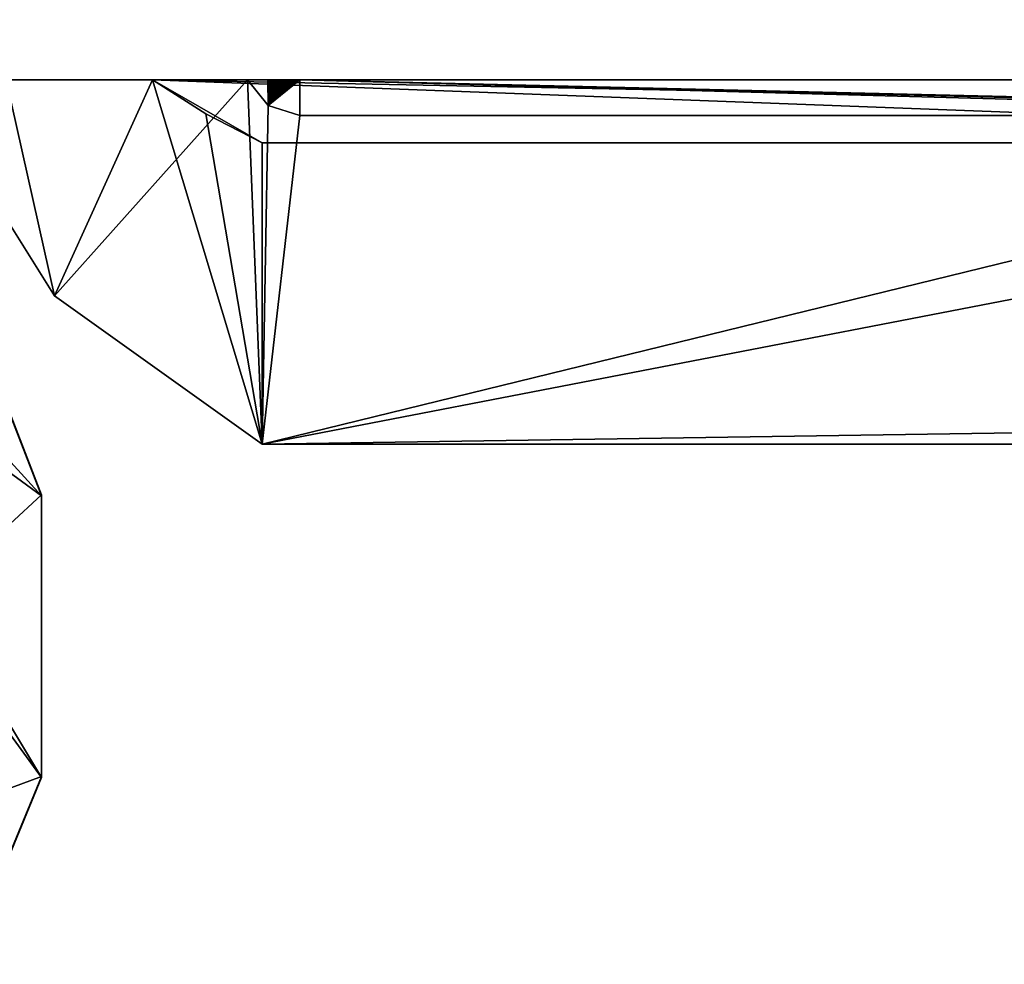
# Model space of a CAD drawing. Header units: millimetres. Extents: x -178 to 178, y -26 to 186.
# Tile 70 of 88: x 159.58 to 164.83, y -1.71 to 3.32. Entities that reach past the tile are written whole.
import ezdxf

# ---------------------------------------------------------------- set-up
doc = ezdxf.new("R2010")
doc.units = ezdxf.units.MM
doc.header["$LTSCALE"] = 52.148148
for name, color, linetype in [('691', 7, 'CONTINUOUS'), ('692', 7, 'CONTINUOUS'), ('720', 7, 'CONTINUOUS'), ('818', 7, 'CONTINUOUS'), ('820', 7, 'CONTINUOUS'), ('829', 7, 'CONTINUOUS'), ('830', 7, 'CONTINUOUS'), ('831', 7, 'CONTINUOUS'), ('986', 7, 'CONTINUOUS'), ('987', 7, 'CONTINUOUS'), ('988', 7, 'CONTINUOUS'), ('992', 7, 'CONTINUOUS'), ('993', 7, 'CONTINUOUS'), ('995', 7, 'CONTINUOUS')]:
    doc.layers.add(name, color=color, linetype=linetype)

msp = doc.modelspace()

# ---------------------------------------------------------------- linework, layer by layer
at = {"layer": '691', "linetype": 'Continuous'}
for points in [[(175.7, 3), (152.5997, 3), (155.2322, 3, -18.0506), (175.7, 3)], [(152.5997, 3, -447), (175.7, 3, -447), (160.7957, 3, -443.4218), (152.5997, 3, -447)], [(159.0472, 3, -443.4218), (152.5997, 3, -447), (160.7957, 3, -443.4218), (159.0472, 3, -443.4218)], [(157, 3, -17.3183), (175.7, 3), (155.2322, 3, -18.0506), (157, 3, -17.3183)], [(156, 3, -19.8183), (156, 3, -339.8214), (160.2906, 3, -48.3186), (156, 3, -19.8183)], [(160.2906, 3, -48.3186), (156, 3, -339.8214), (159.5108, 3, -235.2486), (160.2906, 3, -48.3186)], [(156.2929, 3, -19.1112), (156, 3, -19.8183), (172.4991, 3, -19.7752), (156.2929, 3, -19.1112)], [(156, 3, -19.8183), (172.5, 3, -19.8183), (172.4998, 3, -19.7968), (156, 3, -19.8183)], [(172.5, 3, -19.8183), (156, 3, -19.8183), (160.2906, 3, -48.3186), (172.5, 3, -19.8183)], [(172.4991, 3, -19.7752), (156, 3, -19.8183), (172.4998, 3, -19.7968), (172.4991, 3, -19.7752)], [(157.6975, 3, -18.8183), (156.2929, 3, -19.1112), (172.4991, 3, -19.7752), (157.6975, 3, -18.8183)], [(175.7, 3), (157, 3, -17.3183), (157.6974, 3, -17.3183), (175.7, 3)], [(157.6975, 3, -18.8183), (175.7, 3), (157.6974, 3, -17.3183), (157.6975, 3, -18.8183)], [(175.7, 3), (157.6975, 3, -18.8183), (172.4991, 3, -19.7752), (175.7, 3)], [(169.7594, 3, -48.3186), (172.5, 3, -19.8183), (160.2906, 3, -48.3186), (169.7594, 3, -48.3186)], [(160.7957, 3, -443.4218), (175.7, 3, -447), (170.9537, 3, -413.4216), (160.7957, 3, -443.4218)], [(160.8058, 3, -437.8176), (160.7957, 3, -443.4218), (170.9537, 3, -413.4216), (160.8058, 3, -437.8176)], [(160.8166, 3, -432.8867), (160.8058, 3, -437.8176), (170.9537, 3, -413.4216), (160.8166, 3, -432.8867)], [(160.8278, 3, -428.5481), (160.8166, 3, -432.8867), (170.9537, 3, -413.4216), (160.8278, 3, -428.5481)], [(160.8393, 3, -424.7275), (160.8278, 3, -428.5481), (170.9537, 3, -413.4216), (160.8393, 3, -424.7275)], [(160.8507, 3, -421.3629), (160.8393, 3, -424.7275), (170.9537, 3, -413.4216), (160.8507, 3, -421.3629)], [(160.862, 3, -418.3967), (160.8507, 3, -421.3629), (170.9537, 3, -413.4216), (160.862, 3, -418.3967)], [(160.8731, 3, -415.7813), (160.862, 3, -418.3967), (170.9537, 3, -413.4216), (160.8731, 3, -415.7813)], [(160.8839, 3, -413.4763), (160.8731, 3, -415.7813), (170.9537, 3, -413.4216), (160.8839, 3, -413.4763)], [(160.8944, 3, -411.4452), (160.8839, 3, -413.4763), (169.1658, 3, -413.4216), (160.8944, 3, -411.4452)], [(169.1658, 3, -413.4216), (160.8839, 3, -413.4763), (170.9537, 3, -413.4216), (169.1658, 3, -413.4216)], [(160.9044, 3, -409.6533), (160.8944, 3, -411.4452), (169.1515, 3, -410.6977), (160.9044, 3, -409.6533)], [(169.1515, 3, -410.6977), (160.8944, 3, -411.4452), (169.1658, 3, -413.4216), (169.1515, 3, -410.6977)], [(160.9141, 3, -408.0727), (160.9044, 3, -409.6533), (169.138, 3, -408.4026), (160.9141, 3, -408.0727)], [(169.138, 3, -408.4026), (160.9044, 3, -409.6533), (169.1515, 3, -410.6977), (169.138, 3, -408.4026)], [(160.9234, 3, -406.678), (160.9141, 3, -408.0727), (169.1251, 3, -406.4683), (160.9234, 3, -406.678)], [(169.1251, 3, -406.4683), (160.9141, 3, -408.0727), (169.138, 3, -408.4026), (169.1251, 3, -406.4683)], [(160.9323, 3, -405.449), (160.9234, 3, -406.678), (169.1251, 3, -406.4683), (160.9323, 3, -405.449)], [(160.9407, 3, -404.3644), (160.9323, 3, -405.449), (169.113, 3, -404.8368), (160.9407, 3, -404.3644)], [(169.113, 3, -404.8368), (160.9323, 3, -405.449), (169.1251, 3, -406.4683), (169.113, 3, -404.8368)], [(160.9488, 3, -403.4064), (160.9407, 3, -404.3644), (169.1017, 3, -403.4615), (160.9488, 3, -403.4064)], [(169.1017, 3, -403.4615), (160.9407, 3, -404.3644), (169.113, 3, -404.8368), (169.1017, 3, -403.4615)], [(160.9565, 3, -402.5607), (160.9488, 3, -403.4064), (169.091, 3, -402.3021), (160.9565, 3, -402.5607)], [(169.091, 3, -402.3021), (160.9488, 3, -403.4064), (169.1017, 3, -403.4615), (169.091, 3, -402.3021)], [(160.9638, 3, -401.8137), (160.9565, 3, -402.5607), (169.091, 3, -402.3021), (160.9638, 3, -401.8137)], [(160.9708, 3, -401.1541), (160.9638, 3, -401.8137), (169.081, 3, -401.3244), (160.9708, 3, -401.1541)], [(169.081, 3, -401.3244), (160.9638, 3, -401.8137), (169.091, 3, -402.3021), (169.081, 3, -401.3244)], [(160.9774, 3, -400.5717), (160.9708, 3, -401.1541), (169.0717, 3, -400.4998), (160.9774, 3, -400.5717)], [(169.0717, 3, -400.4998), (160.9708, 3, -401.1541), (169.081, 3, -401.3244), (169.0717, 3, -400.4998)], [(160.9837, 3, -400.0574), (160.9774, 3, -400.5717), (169.0717, 3, -400.4998), (160.9837, 3, -400.0574)], [(160.9897, 3, -399.6038), (160.9837, 3, -400.0574), (169.063, 3, -399.8041), (160.9897, 3, -399.6038)], [(169.063, 3, -399.8041), (160.9837, 3, -400.0574), (169.0717, 3, -400.4998), (169.063, 3, -399.8041)], [(160.9954, 3, -399.2037), (160.9897, 3, -399.6038), (169.0548, 3, -399.2172), (160.9954, 3, -399.2037)], [(169.0548, 3, -399.2172), (160.9897, 3, -399.6038), (169.063, 3, -399.8041), (169.0548, 3, -399.2172)], [(161.0008, 3, -398.85), (160.9954, 3, -399.2037), (169.0471, 3, -398.722), (161.0008, 3, -398.85)], [(169.0471, 3, -398.722), (160.9954, 3, -399.2037), (169.0548, 3, -399.2172), (169.0471, 3, -398.722)], [(161.006, 3, -398.5376), (161.0008, 3, -398.85), (169.0471, 3, -398.722), (161.006, 3, -398.5376)], [(161.0109, 3, -398.2615), (161.006, 3, -398.5376), (169.0399, 3, -398.3043), (161.0109, 3, -398.2615)], [(169.0399, 3, -398.3043), (161.006, 3, -398.5376), (169.0471, 3, -398.722), (169.0399, 3, -398.3043)], [(161.0156, 3, -398.0176), (161.0109, 3, -398.2615), (169.033, 3, -397.9519), (161.0156, 3, -398.0176)], [(169.033, 3, -397.9519), (161.0109, 3, -398.2615), (169.0399, 3, -398.3043), (169.033, 3, -397.9519)], [(161.0201, 3, -397.8023), (161.0156, 3, -398.0176), (169.033, 3, -397.9519), (161.0201, 3, -397.8023)], [(161.0245, 3, -397.6121), (161.0201, 3, -397.8023), (169.0265, 3, -397.6549), (161.0245, 3, -397.6121)], [(169.0265, 3, -397.6549), (161.0201, 3, -397.8023), (169.033, 3, -397.9519), (169.0265, 3, -397.6549)], [(161.0286, 3, -397.4443), (161.0245, 3, -397.6121), (169.0203, 3, -397.4046), (161.0286, 3, -397.4443)], [(169.0203, 3, -397.4046), (161.0245, 3, -397.6121), (169.0265, 3, -397.6549), (169.0203, 3, -397.4046)], [(161.0327, 3, -397.2962), (161.0286, 3, -397.4443), (169.0203, 3, -397.4046), (161.0327, 3, -397.2962)], [(161.0366, 3, -397.1656), (161.0327, 3, -397.2962), (169.0143, 3, -397.194), (161.0366, 3, -397.1656)], [(169.0143, 3, -397.194), (161.0327, 3, -397.2962), (169.0203, 3, -397.4046), (169.0143, 3, -397.194)], [(161.0404, 3, -397.0505), (161.0366, 3, -397.1656), (169.0084, 3, -397.0168), (161.0404, 3, -397.0505)], [(169.0084, 3, -397.0168), (161.0366, 3, -397.1656), (169.0143, 3, -397.194), (169.0084, 3, -397.0168)], [(161.0441, 3, -396.9492), (161.0404, 3, -397.0505), (169.0084, 3, -397.0168), (161.0441, 3, -396.9492)], [(161.0478, 3, -396.86), (161.0441, 3, -396.9492), (169.0025, 3, -396.8682), (161.0478, 3, -396.86)], [(169.0025, 3, -396.8682), (161.0441, 3, -396.9492), (169.0084, 3, -397.0168), (169.0025, 3, -396.8682)], [(161.0516, 3, -396.7816), (161.0478, 3, -396.86), (168.9963, 3, -396.7438), (161.0516, 3, -396.7816)], [(168.9963, 3, -396.7438), (161.0478, 3, -396.86), (169.0025, 3, -396.8682), (168.9963, 3, -396.7438)], [(161.0555, 3, -396.7129), (161.0516, 3, -396.7816), (168.9963, 3, -396.7438), (161.0555, 3, -396.7129)], [(161.0597, 3, -396.6529), (161.0555, 3, -396.7129), (168.9893, 3, -396.6404), (161.0597, 3, -396.6529)], [(168.9893, 3, -396.6404), (161.0555, 3, -396.7129), (168.9963, 3, -396.7438), (168.9893, 3, -396.6404)], [(161.0645, 3, -396.6006), (161.0597, 3, -396.6529), (168.9893, 3, -396.6404), (161.0645, 3, -396.6006)], [(161.075, 3, -396.5568), (161.0645, 3, -396.6006), (168.975, 3, -396.5568), (161.075, 3, -396.5568)], [(168.975, 3, -396.5568), (161.0645, 3, -396.6006), (168.9893, 3, -396.6404), (168.975, 3, -396.5568)]]:
    msp.add_3dface(points, dxfattribs=at)
at = {"layer": '692', "linetype": 'Continuous'}
for points in [[(152.5997, 3), (175.7, 3), (175.7, 43.2), (152.5997, 3)], [(152.5997, 3), (175.7, 43.2), (159.8514, 22.6443), (152.5997, 3)], [(152.0005, 16.0962), (152.5997, 3), (159.8514, 22.6443), (152.0005, 16.0962)]]:
    msp.add_3dface(points, dxfattribs=at)
at = {"layer": '720', "linetype": 'Continuous'}
for points in [[(172.5, 20.9952, -447), (175.7, 3, -447), (156, 19.6952, -447), (172.5, 20.9952, -447)], [(175.7, 3, -447), (152.5997, 17.538, -447), (154.75, 19.6952, -447), (175.7, 3, -447)], [(156, 19.6952, -447), (175.7, 3, -447), (154.75, 19.6952, -447), (156, 19.6952, -447)], [(152.5997, 17.538, -447), (175.7, 3, -447), (152.5815, 17.4045, -447), (152.5997, 17.538, -447)], [(152.5815, 17.4045, -447), (175.7, 3, -447), (152.5284, 17.2806, -447), (152.5815, 17.4045, -447)], [(152.5284, 17.2806, -447), (175.7, 3, -447), (152.1571, 16.6618, -447), (152.5284, 17.2806, -447)], [(152.1571, 16.6618, -447), (175.7, 3, -447), (152.0404, 16.3896, -447), (152.1571, 16.6618, -447)], [(152.0404, 16.3896, -447), (175.7, 3, -447), (152.0005, 16.0962, -447), (152.0404, 16.3896, -447)], [(175.7, 3, -447), (152.5997, 3, -447), (152.0005, 16.0962, -447), (175.7, 3, -447)]]:
    msp.add_3dface(points, dxfattribs=at)
at = {"layer": '818', "linetype": 'Continuous'}
for points in [[(159.5167, 1.2629, -17.3113), (157, -1.7094, -17.2992), (159.7, 0.7906, -17.3093), (159.5167, 1.2629, -17.3113)], [(159.7, 0.7906, -17.3093), (157, -1.7094, -17.2992), (159.7, -0.7094, -17.3032), (159.7, 0.7906, -17.3093)], [(159.7, -0.7094, -17.3032), (157, -1.7094, -17.2992), (159.4071, -1.4165, -17.3004), (159.7, -0.7094, -17.3032)]]:
    msp.add_3dface(points, dxfattribs=at)
at = {"layer": '820', "linetype": 'Continuous'}
for points in [[(157, 3, -18.8183), (158.0901, 1.9637, -18.8141), (159.7, -0.7155, -18.8032), (157, 3, -18.8183)], [(159.4071, -1.4226, -18.8004), (157, 3, -18.8183), (159.7, -0.7155, -18.8032), (159.4071, -1.4226, -18.8004)], [(159.7, -0.7155, -18.8032), (158.0901, 1.9637, -18.8141), (159.7, 0.7845, -18.8093), (159.7, -0.7155, -18.8032)], [(158.0901, 1.9637, -18.8141), (159.0628, 1.4817, -18.8122), (159.7, 0.7845, -18.8093), (158.0901, 1.9637, -18.8141)], [(159.5167, 1.2568, -18.8112), (159.7, 0.7845, -18.8093), (159.0628, 1.4817, -18.8122), (159.5167, 1.2568, -18.8112)]]:
    msp.add_3dface(points, dxfattribs=at)
at = {"layer": '829', "linetype": 'Continuous'}
for points in [[(159.7, -0.7094, -17.3032), (159.4071, -1.4165, -17.3004), (159.7, -0.7155, -18.8032), (159.7, -0.7094, -17.3032)], [(159.4071, -1.4165, -17.3004), (159.4071, -1.4226, -18.8004), (159.7, -0.7155, -18.8032), (159.4071, -1.4165, -17.3004)]]:
    msp.add_3dface(points, dxfattribs=at)
at = {"layer": '830', "linetype": 'Continuous'}
for points in [[(159.7, 0.7906, -17.3093), (159.7, -0.7094, -17.3032), (159.7, -0.7155, -18.8032), (159.7, 0.7906, -17.3093)], [(159.7, 0.7906, -17.3093), (159.7, -0.7155, -18.8032), (159.7, 0.7845, -18.8093), (159.7, 0.7906, -17.3093)]]:
    msp.add_3dface(points, dxfattribs=at)
at = {"layer": '831', "linetype": 'Continuous'}
for points in [[(159.5167, 1.2629, -17.3113), (159.7, 0.7906, -17.3093), (159.5167, 1.2568, -18.8112), (159.5167, 1.2629, -17.3113)], [(159.7, 0.7906, -17.3093), (159.7, 0.7845, -18.8093), (159.5167, 1.2568, -18.8112), (159.7, 0.7906, -17.3093)]]:
    msp.add_3dface(points, dxfattribs=at)
at = {"layer": '986', "linetype": 'Continuous'}
for points in [[(159.0472, 3, -443.4218), (160.7957, 3, -443.4218), (159.7691, 1.849, -443.4172), (159.0472, 3, -443.4218)], [(159.7691, 1.849, -443.4172), (160.7957, 3, -443.4218), (160.875, 1.0596, -443.4139), (159.7691, 1.849, -443.4172)], [(160.875, 1.0596, -443.4139), (160.7957, 3, -443.4218), (160.906, 2.8618, -443.4213), (160.875, 1.0596, -443.4139)], [(161.075, 2.8096, -443.4211), (160.875, 1.0596, -443.4139), (160.906, 2.8618, -443.4213), (161.075, 2.8096, -443.4211)], [(168.025, 1.0596, -443.4139), (160.875, 1.0596, -443.4139), (168.025, 2.8096, -443.4211), (168.025, 1.0596, -443.4139)], [(168.025, 2.8096, -443.4211), (160.875, 1.0596, -443.4139), (161.075, 2.8096, -443.4211), (168.025, 2.8096, -443.4211)]]:
    msp.add_3dface(points, dxfattribs=at)
at = {"layer": '987', "linetype": 'Continuous'}
for points in [[(159.5108, 3, -235.2486), (159.0472, 3, -443.4218), (159.7691, 1.849, -443.4172), (159.5108, 3, -235.2486)], [(160.2906, 3, -48.3186), (159.5108, 3, -235.2486), (159.7691, 1.849, -443.4172), (160.2906, 3, -48.3186)], [(160.2906, 3, -48.3186), (159.7691, 1.849, -443.4172), (160.875, 1.0596, -443.4139), (160.2906, 3, -48.3186)], [(160.2906, 3, -48.3186), (160.875, 1.0596, -443.4139), (160.5747, 2.8182, -48.3178), (160.2906, 3, -48.3186)], [(160.5747, 2.8182, -48.3178), (160.875, 1.0596, -443.4139), (160.875, 2.6647, -48.3172), (160.5747, 2.8182, -48.3178)]]:
    msp.add_3dface(points, dxfattribs=at)
at = {"layer": '988', "linetype": 'Continuous'}
for points in [[(169.7594, 3, -48.3186), (160.2906, 3, -48.3186), (169.4753, 2.8182, -48.3178), (169.7594, 3, -48.3186)], [(160.2906, 3, -48.3186), (160.5747, 2.8182, -48.3178), (160.875, 2.6647, -48.3172), (160.2906, 3, -48.3186)], [(160.2906, 3, -48.3186), (160.875, 2.6647, -48.3172), (169.175, 2.6647, -48.3172), (160.2906, 3, -48.3186)], [(169.4753, 2.8182, -48.3178), (160.2906, 3, -48.3186), (169.175, 2.6647, -48.3172), (169.4753, 2.8182, -48.3178)]]:
    msp.add_3dface(points, dxfattribs=at)
at = {"layer": '992', "linetype": 'Continuous'}
for points in [[(161.075, 3, -396.5568), (168.975, 3, -396.5568), (168.975, 2.8124, -442.7325), (161.075, 3, -396.5568)], [(161.075, 3, -396.5568), (168.025, 2.8096, -443.4211), (161.075, 2.8096, -443.4211), (161.075, 3, -396.5568)], [(168.025, 2.8096, -443.4211), (161.075, 3, -396.5568), (168.6128, 2.8104, -443.2301), (168.025, 2.8096, -443.4211)], [(161.075, 3, -396.5568), (168.975, 2.8124, -442.7325), (168.6128, 2.8104, -443.2301), (161.075, 3, -396.5568)]]:
    msp.add_3dface(points, dxfattribs=at)
at = {"layer": '993', "linetype": 'Continuous'}
for points in [[(160.7957, 3, -443.4218), (160.8058, 3, -437.8176), (160.8166, 3, -432.8867), (160.7957, 3, -443.4218)], [(160.7957, 3, -443.4218), (160.8166, 3, -432.8867), (160.8278, 3, -428.5481), (160.7957, 3, -443.4218)], [(160.7957, 3, -443.4218), (160.8278, 3, -428.5481), (160.8393, 3, -424.7275), (160.7957, 3, -443.4218)], [(160.7957, 3, -443.4218), (160.8393, 3, -424.7275), (160.8507, 3, -421.3629), (160.7957, 3, -443.4218)], [(160.7957, 3, -443.4218), (160.8507, 3, -421.3629), (160.862, 3, -418.3967), (160.7957, 3, -443.4218)], [(160.7957, 3, -443.4218), (160.862, 3, -418.3967), (160.8731, 3, -415.7813), (160.7957, 3, -443.4218)], [(160.7957, 3, -443.4218), (160.8731, 3, -415.7813), (160.8839, 3, -413.4763), (160.7957, 3, -443.4218)], [(160.7957, 3, -443.4218), (160.8839, 3, -413.4763), (160.8944, 3, -411.4452), (160.7957, 3, -443.4218)], [(160.7957, 3, -443.4218), (160.8944, 3, -411.4452), (160.9044, 3, -409.6533), (160.7957, 3, -443.4218)], [(160.7957, 3, -443.4218), (160.9044, 3, -409.6533), (160.906, 2.8618, -443.4213), (160.7957, 3, -443.4218)], [(160.9044, 3, -409.6533), (160.9141, 3, -408.0727), (160.906, 2.8618, -443.4213), (160.9044, 3, -409.6533)], [(160.9141, 3, -408.0727), (160.9234, 3, -406.678), (160.906, 2.8618, -443.4213), (160.9141, 3, -408.0727)], [(160.9234, 3, -406.678), (160.9323, 3, -405.449), (160.906, 2.8618, -443.4213), (160.9234, 3, -406.678)], [(160.9323, 3, -405.449), (160.9407, 3, -404.3644), (160.906, 2.8618, -443.4213), (160.9323, 3, -405.449)], [(160.9407, 3, -404.3644), (160.9488, 3, -403.4064), (160.906, 2.8618, -443.4213), (160.9407, 3, -404.3644)], [(160.9488, 3, -403.4064), (160.9565, 3, -402.5607), (160.906, 2.8618, -443.4213), (160.9488, 3, -403.4064)], [(160.9565, 3, -402.5607), (160.9638, 3, -401.8137), (160.906, 2.8618, -443.4213), (160.9565, 3, -402.5607)], [(160.9638, 3, -401.8137), (160.9708, 3, -401.1541), (160.906, 2.8618, -443.4213), (160.9638, 3, -401.8137)], [(160.9708, 3, -401.1541), (160.9774, 3, -400.5717), (160.906, 2.8618, -443.4213), (160.9708, 3, -401.1541)], [(160.9774, 3, -400.5717), (160.9837, 3, -400.0574), (160.906, 2.8618, -443.4213), (160.9774, 3, -400.5717)], [(160.9837, 3, -400.0574), (160.9897, 3, -399.6038), (160.906, 2.8618, -443.4213), (160.9837, 3, -400.0574)], [(160.9897, 3, -399.6038), (160.9954, 3, -399.2037), (160.906, 2.8618, -443.4213), (160.9897, 3, -399.6038)], [(160.9954, 3, -399.2037), (161.0008, 3, -398.85), (160.906, 2.8618, -443.4213), (160.9954, 3, -399.2037)], [(161.0008, 3, -398.85), (161.006, 3, -398.5376), (160.906, 2.8618, -443.4213), (161.0008, 3, -398.85)], [(161.006, 3, -398.5376), (161.0109, 3, -398.2615), (160.906, 2.8618, -443.4213), (161.006, 3, -398.5376)], [(161.0109, 3, -398.2615), (161.0156, 3, -398.0176), (160.906, 2.8618, -443.4213), (161.0109, 3, -398.2615)], [(161.0156, 3, -398.0176), (161.0201, 3, -397.8023), (160.906, 2.8618, -443.4213), (161.0156, 3, -398.0176)], [(161.0201, 3, -397.8023), (161.0245, 3, -397.6121), (160.906, 2.8618, -443.4213), (161.0201, 3, -397.8023)], [(161.0245, 3, -397.6121), (161.0286, 3, -397.4443), (160.906, 2.8618, -443.4213), (161.0245, 3, -397.6121)], [(161.0286, 3, -397.4443), (161.0327, 3, -397.2962), (160.906, 2.8618, -443.4213), (161.0286, 3, -397.4443)], [(161.0327, 3, -397.2962), (161.0366, 3, -397.1656), (160.906, 2.8618, -443.4213), (161.0327, 3, -397.2962)], [(161.0366, 3, -397.1656), (161.0404, 3, -397.0505), (160.906, 2.8618, -443.4213), (161.0366, 3, -397.1656)], [(161.0404, 3, -397.0505), (161.0441, 3, -396.9492), (160.906, 2.8618, -443.4213), (161.0404, 3, -397.0505)], [(161.0441, 3, -396.9492), (161.0478, 3, -396.86), (160.906, 2.8618, -443.4213), (161.0441, 3, -396.9492)], [(161.0478, 3, -396.86), (161.0516, 3, -396.7816), (160.906, 2.8618, -443.4213), (161.0478, 3, -396.86)], [(161.0516, 3, -396.7816), (161.0555, 3, -396.7129), (160.906, 2.8618, -443.4213), (161.0516, 3, -396.7816)], [(161.0555, 3, -396.7129), (161.0597, 3, -396.6529), (160.906, 2.8618, -443.4213), (161.0555, 3, -396.7129)], [(161.0597, 3, -396.6529), (161.0645, 3, -396.6006), (160.906, 2.8618, -443.4213), (161.0597, 3, -396.6529)], [(161.0645, 3, -396.6006), (161.075, 3, -396.5568), (160.906, 2.8618, -443.4213), (161.0645, 3, -396.6006)], [(161.075, 3, -396.5568), (161.075, 2.8096, -443.4211), (160.906, 2.8618, -443.4213), (161.075, 3, -396.5568)]]:
    msp.add_3dface(points, dxfattribs=at)
at = {"layer": '995', "linetype": 'Continuous'}
for points in [[(160.875, 2.6647, -48.3172), (160.875, 1.0596, -443.4139), (169.175, 2.6647, -48.3172), (160.875, 2.6647, -48.3172)], [(169.175, 2.6647, -48.3172), (160.875, 1.0596, -443.4139), (169.025, 1.1815, -413.4142), (169.175, 2.6647, -48.3172)], [(169.025, 1.1815, -413.4142), (160.875, 1.0596, -443.4139), (169.025, 1.0637, -442.414), (169.025, 1.1815, -413.4142)], [(169.025, 1.0637, -442.414), (160.875, 1.0596, -443.4139), (168.7321, 1.0608, -443.1211), (169.025, 1.0637, -442.414)], [(160.875, 1.0596, -443.4139), (168.025, 1.0596, -443.4139), (168.7321, 1.0608, -443.1211), (160.875, 1.0596, -443.4139)]]:
    msp.add_3dface(points, dxfattribs=at)

doc.saveas('drawing.dxf')
